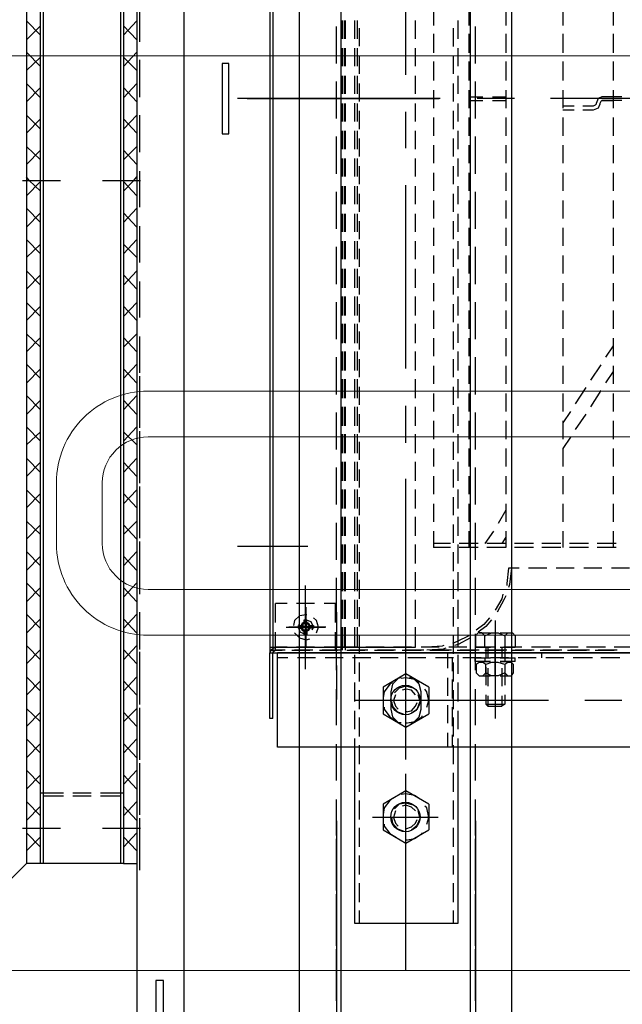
# Model space of a CAD drawing. Header units: millimetres. Extents: x -1574 to 74790, y -2818 to 13830.
# Tile 59 of 92: x 14953 to 15150, y 7409 to 7732. Entities that reach past the tile are written whole.
import ezdxf
from ezdxf.enums import TextEntityAlignment as Align

# ---------------------------------------------------------------- set-up
doc = ezdxf.new("R2010")
doc.units = ezdxf.units.MM
doc.header["$MEASUREMENT"] = 0
doc.layers.get('0').update_dxf_attribs({"lineweight": 5})
for name, color, linetype, lineweight, true_color in [('A-CEILING-01', 7, 'Continuous', 5, 0xd56ca8), ('A-CEILING-05', 7, 'Continuous', 5, 0x139b48), ('M-MEP-ELLG-LIGHT', 5, 'Continuous', 15, 0x0000ff), ('RCP LAYOUT', 9, 'Continuous', 13, 0x808080)]:
    doc.layers.add(name, color=color, linetype=linetype, lineweight=lineweight, true_color=true_color)
doc.layers.add('A-LIGHT', color=1, linetype='Continuous', lineweight=5)
doc.layers.add('ACMV-EQP-CHW', color=30, linetype='Continuous', true_color=0xff7f00)
doc.layers.add('ACMV-FCU', color=30, linetype='Continuous', true_color=0xff7f00)
doc.layers.add('ACMV-SA-DUCT-TAG', color=7, linetype='Continuous')
doc.styles.add('Romans', font='Romans.shx')
doc.styles.get("Standard").update_dxf_attribs({"font": 'romans.shx'})
doc.dimstyles.new('100_Romans_Dot', dxfattribs={"dimtxt": 100, "dimasz": 100, "dimexe": 50, "dimexo": 50, "dimgap": 50, "dimtad": 1, "dimdec": 0, "dimzin": 0, "dimdsep": 46, "dimtxsty": 'Romans', "dimblk": 'DOT', "dimcen": 0.09, "dimclrd": 256, "dimclre": 256, "dimadec": 0, "dimazin": 0, "dimtfac": 1, "dimtdec": 0, "dimtofl": 0, "dimtmove": 0, "dimatfit": 3, "dimldrblk": 'DOT', "dimfxl": 1, "dimtolj": 1, "dimtzin": 0, "dimarcsym": 0})

# ---------------------------------------------------------------- blocks, each defined once
blk = doc.blocks.new('LIGHT-600X600MM')
at = {"color": 0}
blk.add_line((300, 0), (-300, 0), dxfattribs=at)
blk.add_lwpolyline([(-300, 300), (-300, -300), (300, -300), (300, 300)], close=True, dxfattribs=at)
for points in [[(-165, 160), (-165, 140, 0.414214), (-135, 110), (135, 110, 0.414214), (165, 140), (165, 160, 0.414214), (135, 190), (-135, 190, 0.414214)], [(-150, 160), (-150, 140, 0.414214), (-135, 125), (135, 125, 0.414214), (150, 140), (150, 160, 0.414214), (135, 175), (-135, 175, 0.414214)]]:
    blk.add_lwpolyline(points, format="xyb", close=True, dxfattribs=at)
blk.add_attdef('E', text='', height=100).set_placement((400, 250), align=Align.MIDDLE_CENTER)
blk = doc.blocks.new('A$C98a85b24')
at = {"layer": 'M-MEP-ELLG-LIGHT', "color": 8, "true_color": 0x808080}
blk.add_blockref('LIGHT-600X600MM', (10939.99, 7419.99), dxfattribs=at)
blk = doc.blocks.new('XR-CP-DS')
at = {"layer": 'A-CEILING-01', "true_color": 0x808080}
h = blk.add_hatch(dxfattribs=at)
h.set_pattern_fill('ANSI37', color=8, scale=2000)
edge = h.paths.add_edge_path()
edge.add_line((17350, 13380), (12020, 13380))
edge.add_line((12020, 13380), (12020, 13280))
edge.add_line((12020, 13280), (11820, 13280))
edge.add_line((11820, 13280), (11820, 13380))
edge.add_line((11820, 13380), (6090, 13380))
edge.add_line((6090, 13380), (6090, 13280))
edge.add_line((6090, 13280), (5890, 13280))
edge.add_line((5890, 13280), (5890, 13380))
edge.add_line((5890, 13380), (350, 13380))
edge.add_line((350, 13380), (200, 13380))
edge.add_line((200, 13380), (200, 4520))
edge.add_line((200, 4520), (650, 4520))
edge.add_line((650, 4520), (650, 4220))
edge.add_line((650, 4220), (200, 4220))
edge.add_line((200, 4220), (200, 3270))
edge.add_line((200, 3270), (3945, 3270))
edge.add_line((3945, 3270), (3945, 3920))
edge.add_line((3945, 3920), (6135, 3920))
edge.add_line((6135, 3920), (6135, 3270))
edge.add_line((6135, 3270), (9805, 3270))
edge.add_line((9805, 3270), (9805, 3070))
edge.add_line((9805, 3070), (10125.7, 3070))
edge.add_line((10125.7, 3070), (10125.7, 3423))
edge.add_line((10125.7, 3423), (11242.06, 4539.36))
edge.add_line((11242.06, 4539.36), (10770.13, 5011.3))
edge.add_line((10770.13, 5011.3), (11904.42, 6145.58))
edge.add_line((11904.42, 6145.58), (14298.83, 8540))
edge.add_line((14298.83, 8540), (14450, 8540))
edge.add_line((14450, 8540), (14450, 9620))
edge.add_line((14450, 9620), (14450, 12330))
edge.add_arc((15200, 12330), 750, 90, 180, ccw=False)
edge.add_line((15200, 13080), (17350, 13080))
edge.add_line((17350, 13080), (17350, 13380))
h.paths.add_polyline_path([(5890.13, 11294.23), (6090.12, 11294.23), (6090.12, 11094.22), (5890.13, 11094.22)], flags=16)
h.paths.add_polyline_path([(5890.13, 9330), (6090.12, 9330), (6090.12, 9129.99), (5890.13, 9129.99)], flags=16)
h.paths.add_polyline_path([(5890, 8418.41), (6090, 8418.41), (6090, 8218.41), (5890, 8218.41)], flags=16)
h.paths.add_polyline_path([(5890, 6030), (6090, 6030), (6090, 5829.99), (5890, 5829.99)], flags=16)
h.paths.add_polyline_path([(11820, 8418.41), (12020, 8418.41), (12020, 8218.41), (11820, 8218.41)], flags=16)
h.paths.add_polyline_path([(11820, 9330), (12020, 9330), (12020, 9129.99), (11820, 9129.99)], flags=16)
h.paths.add_polyline_path([(11820.13, 11294.23), (12020.12, 11294.23), (12020.12, 11094.22), (11820.13, 11094.22)], flags=16)
at = {"layer": 'A-CEILING-05', "color": 8, "linetype": 'Continuous', "true_color": 0x808080}
blk.add_line((14590, 7720), (17230, 7720), dxfattribs=at)
at = {"layer": 'A-LIGHT', "color": 8, "true_color": 0x808080}
blk.add_blockref('A$C98a85b24', (4190, 0), dxfattribs=at)
blk = doc.blocks.new('AHU-5 TR-CARRIER')
at = {"layer": 'ACMV-EQP-CHW'}
for points in [[(901.81, 519.81), (901.81, 84.51)], [(901.81, 82.02), (901.81, 519.5)], [(932.67, 519.81), (932.67, 84.51)], [(720.01, 234.49), (720.01, 174)], [(899.94, 201.13), (899.94, 194.9)], [(719.39, 197.39), (719.39, 190.84)], [(720.64, 197.39), (720.64, 190.84)], [(874.05, 199.88), (874.05, 193.96)], [(917.4, 197.39), (917.4, 185.22)], [(689.77, 194.58), (696, 194.58)], [(698.81, 194.58), (705.05, 194.58)], [(707.85, 194.58), (714.09, 194.58)], [(717.2, 194.58), (723.13, 194.58)], [(719.39, 194.59), (719.39, 190.84), (720.02, 189.59), (721.57, 188.97)], [(720.64, 190.84), (720.64, 194.59)], [(726.25, 194.58), (732.17, 194.58)], [(735.3, 194.58), (741.21, 194.58)], [(744.34, 194.58), (750.26, 194.58)], [(753.38, 194.58), (759.3, 194.58)], [(762.42, 194.58), (768.34, 194.58)], [(771.47, 194.58), (777.39, 194.58)], [(780.51, 194.58), (786.43, 194.58)], [(789.55, 194.58), (795.47, 194.58)], [(798.6, 194.58), (804.52, 194.58)], [(801.09, 194.58), (804.83, 192.09)], [(807.64, 194.58), (813.56, 194.58)], [(809.51, 194.58), (813.25, 192.09)], [(816.68, 194.58), (822.61, 194.58)], [(825.72, 194.58), (831.65, 194.58)], [(834.77, 194.58), (840.69, 194.58)], [(843.82, 194.58), (849.74, 194.58)], [(852.85, 194.58), (858.78, 194.58)], [(861.89, 194.58), (867.2, 194.58)], [(865.95, 195.52), (865.95, 189.28)], [(867.2, 195.52), (867.2, 189.28)], [(900.87, 195.83), (900.87, 189.59)], [(900.87, 188.65), (900.87, 194.9)], [(903.37, 196.76), (903.37, 190.53)], [(720.64, 190.84), (720.95, 190.53), (721.57, 190.22)], [(807.33, 190.53), (812.32, 187.09)], [(815.74, 190.53), (821.04, 187.09)], [(874.05, 190.84), (874.05, 184.91)], [(899.94, 192.09), (899.94, 185.85)], [(721.57, 190.22), (721.88, 190.22)], [(721.57, 188.97), (721.88, 188.97)], [(721.88, 190.22), (723.14, 189.59), (723.75, 188.03), (723.75, 184.6)], [(721.88, 188.97), (722.2, 188.65), (722.51, 188.03), (722.51, 184.6)], [(903.37, 187.72), (903.37, 181.48)], [(814.8, 185.54), (820.11, 182.11)], [(823.54, 185.54), (828.52, 182.11)], [(865.95, 186.47), (865.95, 180.24)], [(867.2, 186.47), (867.2, 180.24)], [(900.87, 186.79), (900.87, 180.55)], [(900.87, 179.61), (900.87, 185.85)], [(722.51, 181.8), (722.51, 178.05)], [(723.75, 181.8), (723.75, 178.05)], [(874.05, 181.8), (874.05, 175.87)], [(899.94, 183.04), (899.94, 176.81)], [(689.77, 178.05), (696, 178.05)], [(698.81, 178.05), (705.05, 178.05)], [(707.85, 178.05), (714.09, 178.05)], [(717.2, 178.05), (723.13, 178.05)], [(726.25, 178.05), (732.17, 178.05)], [(735.3, 178.05), (741.21, 178.05)], [(744.34, 178.05), (750.26, 178.05)], [(753.38, 178.05), (759.3, 178.05)], [(762.42, 178.05), (768.34, 178.05)], [(771.47, 178.05), (777.39, 178.05)], [(780.51, 178.05), (786.43, 178.05)], [(789.55, 178.05), (795.47, 178.05)], [(798.6, 178.05), (804.52, 178.05)], [(807.64, 178.05), (813.56, 178.05)], [(816.68, 178.05), (822.61, 178.05)], [(822.61, 180.55), (826.35, 178.05)], [(825.72, 178.05), (831.65, 178.05)], [(831.03, 180.55), (834.77, 178.05)], [(834.77, 178.05), (840.69, 178.05)], [(843.82, 178.05), (849.74, 178.05)], [(852.85, 178.05), (858.78, 178.05)], [(861.89, 178.05), (867.2, 178.05)], [(900.87, 177.74), (900.87, 171.51)], [(903.37, 178.37), (903.37, 172.44)], [(865.95, 177.44), (865.95, 171.19)], [(867.2, 177.44), (867.2, 171.19)], [(900.87, 170.57), (900.87, 176.81)], [(874.05, 172.75), (874.05, 166.82)], [(899.94, 174), (899.94, 167.76)], [(903.37, 171.19), (901.81, 171.19)], [(917.4, 173.38), (917.4, 143.13)], [(865.95, 168.39), (865.95, 162.15)], [(867.2, 168.39), (867.2, 162.15)], [(900.87, 168.69), (900.87, 162.46)], [(903.37, 169.33), (903.37, 163.4)], [(900.87, 161.52), (900.87, 167.76)], [(720.01, 162.15), (720.01, 149.99)], [(874.05, 163.71), (874.05, 160.28)], [(896.2, 159.04), (895.25, 159.97), (895.25, 161.52), (896.2, 162.46)], [(896.2, 162.46), (899.95, 162.46)], [(899.94, 164.65), (899.94, 158.73)], [(899.94, 157.47), (899.94, 162.46)], [(903.37, 157.47), (903.37, 162.46)], [(904.61, 162.46), (903.37, 162.46)], [(904.61, 162.46), (904.61, 157.47)], [(905.55, 161.84), (904.92, 161.21), (904.92, 159.97), (905.55, 159.04), (904.92, 156.85), (904.92, 154.67), (905.55, 152.79), (904.92, 151.86), (904.92, 150.62), (905.55, 149.68), (908.36, 149.68)], [(908.36, 161.84), (905.56, 161.84)], [(908.36, 159.04), (909.29, 159.97), (909.29, 161.21), (908.36, 161.84)], [(1183.23, 91.68), (17.47, 91.68), (17.47, 161.22), (1183.23, 161.22)], [(689.77, 159.34), (696, 159.34)], [(698.81, 159.34), (705.05, 159.34)], [(707.85, 159.34), (714.09, 159.34)], [(717.2, 159.34), (723.13, 159.34)], [(719.39, 154.98), (719.39, 159.34)], [(720.64, 154.98), (720.64, 159.34)], [(726.25, 159.34), (732.17, 159.34)], [(735.3, 159.34), (741.21, 159.34)], [(744.34, 159.34), (750.26, 159.34)], [(753.38, 159.34), (759.3, 159.34)], [(762.42, 159.34), (768.34, 159.34)], [(771.47, 159.34), (777.39, 159.34)], [(780.51, 159.34), (786.43, 159.34)], [(789.55, 159.34), (795.47, 159.34)], [(798.6, 159.34), (804.52, 159.34)], [(807.64, 159.34), (813.56, 159.34)], [(816.68, 159.34), (822.61, 159.34)], [(825.72, 159.34), (831.65, 159.34)], [(834.77, 159.34), (840.69, 159.34)], [(843.82, 159.34), (849.74, 159.34)], [(852.85, 159.34), (858.78, 159.34)], [(855.03, 159.34), (859.4, 156.85)], [(861.89, 159.34), (867.2, 159.34)], [(863.78, 159.34), (865.95, 158.09)], [(865.95, 159.34), (865.95, 153.11)], [(867.2, 159.34), (867.2, 153.11)], [(874.05, 161.21), (879.36, 160.59), (880.29, 160.28)], [(874.05, 160.28), (879.04, 159.66), (879.66, 159.66)], [(882.48, 158.41), (884.04, 158.1), (887.78, 155.91)], [(883.1, 159.34), (884.35, 158.72), (888.4, 156.54)], [(895.25, 157.47), (895.25, 161.21)], [(896.2, 152.48), (895.25, 154.67), (895.25, 156.85), (896.2, 159.04), (899.95, 159.04)], [(899.94, 159.04), (903.37, 159.04)], [(900.87, 159.66), (900.87, 153.42)], [(900.87, 152.48), (900.87, 158.72)], [(903.37, 160.28), (903.37, 154.36)], [(903.37, 159.03), (904.61, 159.03)], [(904.61, 157.47), (904.61, 160.59)], [(905.56, 159.04), (908.36, 159.04), (909.29, 156.85), (909.29, 154.67), (908.36, 152.8), (905.56, 152.8)], [(906.48, 159.04), (912.42, 159.04)], [(909.29, 157.47), (909.29, 160.59)], [(915.53, 159.04), (918.64, 159.04)], [(918.64, 152.8), (918.64, 159.04), (919.27, 158.1)], [(861.89, 155.29), (865.95, 152.48)], [(891.21, 155.91), (923.32, 155.91)], [(909.29, 155.91), (896.2, 155.91)], [(899.63, 155.91), (908.67, 155.91)], [(899.94, 158.09), (903.67, 158.09)], [(899.94, 155.6), (899.94, 149.68)], [(906.8, 158.09), (912.72, 158.09)], [(915.84, 158.09), (919.27, 158.09)], [(918.64, 152.8), (919.27, 153.42), (919.27, 158.1)], [(719.39, 147.18), (719.39, 151.87)], [(720.64, 147.18), (720.64, 151.87)], [(890.27, 154.04), (892.45, 152.17), (894.32, 149.68)], [(890.89, 154.67), (893.08, 152.8), (894.95, 150.3)], [(895.25, 150.62), (895.25, 154.36)], [(899.95, 152.48), (896.2, 152.48), (895.25, 151.55), (895.25, 150.3), (896.2, 149.37), (899.95, 149.37)], [(899.94, 153.42), (903.67, 153.42)], [(899.94, 152.8), (903.37, 152.8)], [(899.95, 149.36), (899.95, 154.36)], [(903.37, 149.37), (903.37, 154.36)], [(903.37, 152.48), (904.61, 152.48)], [(904.61, 150.92), (904.61, 154.36)], [(904.61, 154.36), (904.61, 149.37)], [(906.48, 152.8), (912.42, 152.8)], [(906.8, 153.42), (912.72, 153.42)], [(908.36, 149.68), (909.29, 150.62), (909.29, 151.86), (908.36, 152.79)], [(909.29, 150.92), (909.29, 154.36)], [(915.53, 152.8), (918.64, 152.8)], [(915.84, 153.42), (919.27, 153.42)], [(708.48, 149.37), (696.32, 149.37)], [(726.57, 149.37), (714.4, 149.37)], [(744.65, 149.37), (732.49, 149.37)], [(762.74, 149.37), (750.57, 149.37)], [(780.82, 149.37), (768.66, 149.37)], [(798.9, 149.37), (786.74, 149.37)], [(817, 149.37), (804.83, 149.37)], [(835.08, 149.37), (822.92, 149.37)], [(853.17, 149.37), (841.01, 149.37)], [(871.25, 149.37), (859.09, 149.37)], [(865.95, 150.29), (865.95, 144.07)], [(867.2, 150.29), (867.2, 144.07)], [(889.34, 149.37), (877.18, 149.37)], [(907.42, 149.37), (895.57, 149.37)], [(900.87, 150.62), (900.87, 144.37)], [(900.87, 143.44), (900.87, 149.68)], [(903.37, 151.24), (903.37, 145.31)], [(904.61, 149.36), (903.37, 149.36)], [(925.5, 149.37), (913.65, 149.37)], [(943.59, 149.37), (931.74, 149.37)], [(961.68, 149.37), (949.82, 149.37)], [(956.84, 149.37), (1184.94, 149.37)], [(974.94, 149.37), (962.77, 149.37)], [(979.76, 149.37), (967.92, 149.37)], [(993.01, 149.37), (980.86, 149.37)], [(997.86, 149.37), (986, 149.37)], [(1011.1, 149.37), (998.94, 149.37)], [(1015.93, 149.37), (1004.08, 149.37)], [(1154.22, 147.81), (46.16, 147.81)], [(689.77, 147.18), (696, 147.18)], [(698.81, 147.18), (705.05, 147.18)], [(707.85, 147.18), (714.09, 147.18)], [(717.2, 147.18), (723.13, 147.18)], [(726.25, 147.18), (732.17, 147.18)], [(735.3, 147.18), (741.21, 147.18)], [(744.34, 147.18), (750.26, 147.18)], [(753.38, 147.18), (759.3, 147.18)], [(762.42, 147.18), (768.34, 147.18)], [(771.47, 147.18), (777.39, 147.18)], [(780.51, 147.18), (786.43, 147.18)], [(789.55, 147.18), (795.47, 147.18)], [(798.6, 147.18), (804.52, 147.18)], [(807.64, 147.18), (813.56, 147.18)], [(816.68, 147.18), (822.61, 147.18)], [(825.72, 147.18), (831.65, 147.18)], [(834.77, 147.18), (840.69, 147.18)], [(843.82, 147.18), (849.74, 147.18)], [(852.85, 147.18), (858.78, 147.18)], [(861.89, 147.18), (867.2, 147.18)], [(896.2, 147.18), (898.06, 143.44), (898.69, 141.89)], [(896.82, 147.81), (899, 143.75), (899.31, 142.5)], [(899.94, 146.56), (899.94, 140.64)], [(700.36, 143.75), (694.44, 143.75)], [(702.87, 142.2), (696.93, 142.2)], [(709.41, 143.75), (703.48, 143.75)], [(711.9, 142.2), (705.98, 142.2)], [(718.46, 143.75), (712.53, 143.75)], [(720.95, 142.2), (715.03, 142.2)], [(727.51, 143.75), (721.57, 143.75)], [(729.99, 142.2), (724.06, 142.2)], [(736.54, 143.75), (730.62, 143.75)], [(739.04, 142.2), (733.11, 142.2)], [(745.58, 143.75), (739.66, 143.75)], [(748.07, 142.2), (742.15, 142.2)], [(754.63, 143.75), (748.7, 143.75)], [(757.12, 142.2), (751.2, 142.2)], [(763.67, 143.75), (757.75, 143.75)], [(766.16, 142.2), (760.25, 142.2)], [(772.71, 143.75), (766.78, 143.75)], [(775.21, 142.2), (769.28, 142.2)], [(782.07, 143.75), (775.83, 143.75)], [(784.25, 142.2), (778.32, 142.2)], [(791.11, 143.75), (784.87, 143.75)], [(793.29, 142.2), (787.37, 142.2)], [(800.15, 143.75), (793.92, 143.75)], [(802.33, 142.2), (796.41, 142.2)], [(809.19, 143.75), (802.96, 143.75)], [(811.38, 142.2), (805.46, 142.2)], [(818.24, 143.75), (812, 143.75)], [(820.42, 142.2), (814.5, 142.2)], [(827.28, 143.75), (821.04, 143.75)], [(829.46, 142.2), (823.54, 142.2)], [(836.32, 143.75), (830.08, 143.75)], [(838.51, 142.2), (832.59, 142.2)], [(845.37, 143.75), (839.13, 143.75)], [(847.55, 142.2), (841.63, 142.2)], [(854.41, 143.75), (848.18, 143.75)], [(856.6, 142.2), (850.67, 142.2)], [(863.45, 143.75), (857.22, 143.75)], [(865.64, 142.2), (859.71, 142.2)], [(872.5, 143.75), (866.26, 143.75)], [(875, 142.2), (868.76, 142.2)], [(881.54, 143.75), (875.29, 143.75)], [(884.04, 142.2), (877.81, 142.2)], [(890.59, 143.75), (884.34, 143.75)], [(893.08, 142.2), (886.84, 142.2)], [(899.63, 143.75), (893.39, 143.75)], [(902.11, 142.2), (895.89, 142.2)], [(908.67, 143.75), (902.44, 143.75)], [(903.37, 142.19), (903.37, 136.27)], [(911.16, 142.2), (904.93, 142.2)], [(917.71, 143.75), (911.48, 143.75)], [(920.2, 142.2), (913.98, 142.2)], [(917.4, 143.13), (917.4, 109.76)], [(926.76, 143.75), (920.84, 143.75)], [(929.25, 142.2), (923.01, 142.2)], [(932.67, 143.75), (929.88, 143.75)], [(938.29, 142.2), (932.05, 142.2)], [(932.67, 109.76), (990.37, 109.76), (990.37, 143.75), (932.67, 143.75)], [(947.33, 142.2), (941.1, 142.2)], [(956.37, 142.2), (950.14, 142.2)], [(965.42, 142.2), (959.19, 142.2)], [(974.46, 142.2), (968.23, 142.2)], [(983.51, 142.2), (977.27, 142.2)], [(990.37, 142.2), (986.31, 142.2)], [(865.95, 141.26), (865.95, 135.64)], [(867.2, 141.26), (867.2, 135.64)], [(899.32, 139.08), (899.63, 138.45), (899.95, 133.47)], [(900.25, 139.7), (900.56, 138.77), (900.87, 133.47)], [(900.87, 141.57), (900.87, 135.34)], [(900.87, 134.4), (900.87, 140.64)], [(906.79, 140.32), (901.81, 140.32)], [(907.73, 141.89), (903.37, 141.89)], [(915.84, 140.33), (909.92, 140.33)], [(916.77, 141.89), (910.54, 141.89)], [(924.88, 140.33), (918.96, 140.33)], [(925.82, 141.89), (919.58, 141.89)], [(932.67, 140.33), (928, 140.33)], [(932.67, 141.89), (928.62, 141.89)], [(689.77, 135.64), (696, 135.64)], [(698.81, 135.64), (705.05, 135.64)], [(707.85, 135.64), (714.09, 135.64)], [(717.2, 135.64), (723.13, 135.64)], [(720.01, 137.83), (720.01, 71.41)], [(720.02, 74.52), (720.02, 137.51)], [(726.25, 135.64), (732.17, 135.64)], [(735.3, 135.64), (741.21, 135.64)], [(744.34, 135.64), (750.26, 135.64)], [(753.38, 135.64), (759.3, 135.64)], [(762.42, 135.64), (768.34, 135.64)], [(771.47, 135.64), (777.39, 135.64)], [(780.51, 135.64), (786.43, 135.64)], [(789.55, 135.64), (795.47, 135.64)], [(798.6, 135.64), (804.52, 135.64)], [(807.64, 135.64), (813.56, 135.64)], [(816.68, 135.64), (822.61, 135.64)], [(825.72, 135.64), (831.65, 135.64)], [(834.77, 135.64), (840.69, 135.64)], [(843.82, 135.64), (849.74, 135.64)], [(852.85, 135.64), (858.78, 135.64)], [(861.89, 135.64), (867.2, 135.64)], [(899.94, 137.52), (899.94, 131.59)], [(917.4, 137.2), (917.4, 115.69)], [(955.75, 137.2), (955.75, 115.69)], [(900.87, 132.52), (900.87, 126.29)], [(903.37, 133.15), (903.37, 127.22)], [(913.03, 134.09), (908.67, 126.6), (913.03, 119.12)], [(913.03, 134.09), (921.77, 134.09)], [(919.58, 133.47), (917.4, 134.09), (914.59, 133.47), (913.65, 132.84)], [(921.77, 119.12), (926.13, 126.6), (921.77, 134.09)], [(951.39, 134.09), (947.02, 126.6), (951.39, 119.12)], [(951.39, 134.09), (959.81, 134.09)], [(957.93, 133.47), (955.75, 134.09), (952.63, 133.47), (952.01, 132.84)], [(959.81, 119.12), (964.17, 126.6), (959.81, 134.09)], [(540.4, 129.72), (540.4, 82.02), (899.94, 82.02), (899.94, 129.72)], [(700.36, 129.72), (694.44, 129.72)], [(709.41, 129.72), (703.48, 129.72)], [(718.46, 129.72), (712.53, 129.72)], [(727.51, 129.72), (721.57, 129.72)], [(736.54, 129.72), (730.61, 129.72)], [(745.58, 129.72), (739.65, 129.72)], [(754.63, 129.72), (748.7, 129.72)], [(763.68, 129.72), (757.75, 129.72)], [(772.71, 129.72), (766.78, 129.72)], [(782.07, 129.72), (775.83, 129.72)], [(791.11, 129.72), (784.87, 129.72)], [(800.16, 129.72), (793.92, 129.72)], [(809.19, 129.72), (802.96, 129.72)], [(818.24, 129.72), (812, 129.72)], [(827.28, 129.72), (821.04, 129.72)], [(836.33, 129.72), (830.09, 129.72)], [(845.38, 129.72), (839.13, 129.72)], [(854.41, 129.72), (848.17, 129.72)], [(863.45, 129.72), (857.22, 129.72)], [(872.5, 129.72), (866.26, 129.72)], [(881.54, 129.72), (875.3, 129.72)], [(890.59, 129.72), (884.34, 129.72)], [(899.94, 129.72), (893.39, 129.72)], [(900.87, 125.36), (900.87, 131.59)], [(920.2, 131.59), (914.59, 131.59), (912.09, 130.97), (910.22, 129.1), (909.91, 127.85)], [(911.48, 130.97), (910.54, 129.41), (909.92, 126.6), (910.22, 125.04)], [(915.53, 129.72), (913.97, 128.48), (913.65, 126.6), (913.97, 125.36)], [(921.45, 128.48), (920.2, 130.34), (917.71, 131.28), (915.53, 130.66)], [(921.14, 126.91), (921.14, 126.6), (920.84, 128.48), (919.27, 129.72), (918.02, 130.34)], [(924.57, 127.85), (924.57, 129.1), (922.7, 130.97), (920.21, 131.59)], [(924.88, 126.91), (924.88, 126.6), (924.26, 129.41), (922.7, 131.9), (922.4, 131.9)], [(949.51, 130.97), (948.59, 129.41), (947.96, 126.6), (948.27, 125.04)], [(953.57, 129.72), (952.33, 128.48), (951.7, 126.6), (952.01, 125.36)], [(959.81, 128.48), (958.25, 130.34), (956.06, 131.28), (953.57, 130.66)], [(959.49, 126.91), (959.49, 126.6), (958.87, 128.48), (957.63, 129.72), (956.37, 130.34)], [(963.23, 126.91), (963.23, 126.6), (962.62, 129.41), (961.06, 131.9), (960.75, 131.9)], [(712.22, 126.6), (651.73, 126.6)], [(736.22, 126.6), (724.38, 126.6)], [(808.57, 126.6), (748.39, 126.6)], [(832.9, 126.6), (820.73, 126.6)], [(905.24, 126.6), (844.75, 126.6)], [(936.74, 126.6), (898.06, 126.6)], [(899.94, 128.48), (899.94, 122.55)], [(913.35, 129.1), (912.72, 126.6), (913.35, 124.42), (914.9, 122.87)], [(929.24, 126.6), (917.4, 126.6)], [(1005.95, 126.6), (941.4, 126.6)], [(951.7, 129.1), (951.07, 126.6), (951.39, 124.42), (952.95, 122.87)], [(900.87, 123.17), (900.87, 117.24)], [(903.37, 124.11), (903.37, 118.19)], [(909.92, 125.05), (910.22, 124.1), (912.09, 122.24), (914.59, 121.61)], [(914.59, 121.61), (920.2, 121.61), (922.7, 122.24), (924.57, 124.11), (924.57, 125.04)], [(915.53, 123.17), (917.4, 122.55), (919.27, 123.17), (920.21, 124.11)], [(917.72, 121.93), (919.27, 122.24), (921.14, 123.8), (921.77, 125.67)], [(919.58, 119.43), (920.21, 119.43), (922.7, 121.3), (924.26, 123.49)], [(953.57, 123.17), (955.75, 122.55), (957.63, 123.17), (958.56, 124.11)], [(955.75, 121.93), (957.63, 122.24), (959.49, 123.8), (960.12, 125.67)], [(957.93, 119.43), (958.56, 119.43), (961.06, 121.3), (962.3, 123.49)], [(900.87, 116.31), (900.87, 122.55)], [(911.48, 122.24), (912.09, 121.3), (914.59, 119.43), (916.46, 119.12)], [(949.51, 122.24), (950.14, 121.3), (952.64, 119.43), (954.82, 119.12)], [(899.94, 119.43), (899.94, 113.5)], [(913.03, 119.11), (921.77, 119.11)], [(951.39, 119.11), (959.81, 119.11)], [(900.87, 114.13), (900.87, 108.2)], [(900.87, 107.27), (900.87, 113.19)], [(903.37, 115.07), (903.37, 109.15)], [(700.36, 110.7), (694.44, 110.7)], [(696.93, 111.32), (702.86, 111.32)], [(709.41, 110.7), (703.48, 110.7)], [(705.98, 111.32), (711.9, 111.32)], [(718.46, 110.7), (712.53, 110.7)], [(715.03, 111.32), (720.95, 111.32)], [(727.51, 110.7), (721.57, 110.7)], [(724.07, 111.32), (729.99, 111.32)], [(736.54, 110.7), (730.61, 110.7)], [(733.11, 111.32), (739.03, 111.32)], [(745.58, 110.7), (739.65, 110.7)], [(742.15, 111.32), (748.07, 111.32)], [(754.63, 110.7), (748.7, 110.7)], [(751.2, 111.32), (757.12, 111.32)], [(763.68, 110.7), (757.75, 110.7)], [(760.25, 111.32), (766.16, 111.32)], [(772.71, 110.7), (766.78, 110.7)], [(769.28, 111.32), (775.21, 111.32)], [(782.07, 110.7), (775.83, 110.7)], [(778.32, 111.32), (784.25, 111.32)], [(791.11, 110.7), (784.87, 110.7)], [(787.37, 111.32), (793.29, 111.32)], [(800.16, 110.7), (793.92, 110.7)], [(796.41, 111.32), (802.33, 111.32)], [(809.19, 110.7), (802.96, 110.7)], [(805.45, 111.32), (811.38, 111.32)], [(818.24, 110.7), (812, 110.7)], [(814.5, 111.32), (820.42, 111.32)], [(827.28, 110.7), (821.04, 110.7)], [(823.54, 111.32), (829.46, 111.32)], [(836.33, 110.7), (830.09, 110.7)], [(832.59, 111.32), (838.51, 111.32)], [(845.38, 110.7), (839.13, 110.7)], [(841.62, 111.32), (847.55, 111.32)], [(854.41, 110.7), (848.17, 110.7)], [(850.67, 111.32), (856.59, 111.32)], [(863.45, 110.7), (857.22, 110.7)], [(859.71, 111.32), (865.64, 111.32)], [(872.5, 110.7), (866.26, 110.7)], [(868.76, 111.32), (875, 111.32)], [(881.54, 110.7), (875.3, 110.7)], [(877.8, 111.32), (884.04, 111.32)], [(890.59, 110.7), (884.34, 110.7)], [(886.84, 111.32), (893.08, 111.32)], [(899.94, 110.7), (893.39, 110.7)], [(895.89, 111.32), (902.11, 111.32)], [(899.94, 110.39), (899.94, 103.53)], [(904.93, 111.32), (911.16, 111.32)], [(913.97, 111.32), (920.21, 111.32)], [(923.01, 111.32), (929.25, 111.32)], [(932.05, 111.32), (938.29, 111.32)], [(941.1, 111.32), (947.33, 111.32)], [(950.15, 111.32), (956.37, 111.32)], [(959.19, 111.32), (965.42, 111.32)], [(968.23, 111.32), (974.46, 111.32)], [(977.27, 111.32), (983.51, 111.32)], [(986.31, 111.32), (990.37, 111.32)], [(694.44, 109.76), (700.36, 109.76)], [(694.44, 106.65), (700.36, 106.65)], [(703.48, 109.76), (709.41, 109.76)], [(703.48, 106.65), (709.41, 106.65)], [(712.53, 109.76), (718.46, 109.76)], [(712.53, 106.65), (718.46, 106.65)], [(721.56, 109.76), (727.51, 109.76)], [(721.57, 106.65), (727.51, 106.65)], [(730.61, 109.76), (736.54, 109.76)], [(730.61, 106.65), (736.54, 106.65)], [(739.65, 106.65), (745.58, 106.65)], [(739.66, 109.76), (745.58, 109.76)], [(748.7, 109.76), (754.63, 109.76)], [(748.7, 106.65), (754.63, 106.65)], [(757.75, 109.76), (763.67, 109.76)], [(757.75, 106.65), (763.68, 106.65)], [(766.78, 109.76), (772.7, 109.76)], [(766.78, 106.65), (772.71, 106.65)], [(775.83, 109.76), (782.07, 109.76)], [(775.83, 106.65), (782.07, 106.65)], [(784.87, 109.76), (791.11, 109.76)], [(784.87, 106.65), (791.11, 106.65)], [(793.92, 109.76), (800.16, 109.76)], [(793.92, 106.65), (800.16, 106.65)], [(802.95, 106.65), (809.19, 106.65)], [(802.96, 109.76), (809.19, 109.76)], [(812, 109.76), (818.24, 109.76)], [(812, 106.65), (818.24, 106.65)], [(821.04, 109.76), (827.28, 109.76)], [(821.04, 106.65), (827.28, 106.65)], [(830.09, 109.76), (836.33, 109.76)], [(830.09, 106.65), (836.33, 106.65)], [(839.12, 109.76), (845.37, 109.76)], [(839.13, 106.65), (845.38, 106.65)], [(848.17, 109.76), (854.41, 109.76)], [(848.17, 106.65), (854.41, 106.65)], [(857.22, 109.76), (863.45, 109.76)], [(857.22, 106.65), (863.45, 106.65)], [(866.26, 109.76), (872.5, 109.76)], [(866.26, 106.65), (872.5, 106.65)], [(875.29, 109.76), (881.54, 109.76)], [(875.3, 106.65), (881.54, 106.65)], [(884.34, 109.76), (890.59, 109.76)], [(884.34, 106.65), (890.59, 106.65)], [(893.39, 109.76), (899.63, 109.76)], [(893.39, 106.65), (900.87, 106.65)], [(902.44, 109.76), (908.67, 109.76)], [(911.48, 109.76), (917.72, 109.76)], [(920.84, 109.76), (926.76, 109.76)], [(929.88, 109.76), (932.68, 109.76)], [(1154.22, 105.4), (46.16, 105.4)], [(694.44, 106.34), (700.36, 106.34)], [(694.44, 105.71), (700.36, 105.71)], [(694.44, 105.4), (700.36, 105.4)], [(708.48, 103.84), (696.32, 103.84)], [(703.48, 106.34), (709.41, 106.34)], [(703.48, 105.71), (709.41, 105.71)], [(703.48, 105.4), (709.41, 105.4)], [(712.53, 106.34), (718.46, 106.34)], [(712.53, 105.71), (718.46, 105.71)], [(712.53, 105.4), (718.46, 105.4)], [(726.57, 103.84), (714.4, 103.84)], [(721.57, 106.34), (727.51, 106.34)], [(721.57, 105.71), (727.51, 105.71)], [(721.57, 105.4), (727.51, 105.4)], [(730.61, 105.71), (736.54, 105.71)], [(730.62, 106.34), (736.54, 106.34)], [(730.62, 105.4), (736.54, 105.4)], [(744.65, 103.84), (732.49, 103.84)], [(739.65, 105.71), (745.58, 105.71)], [(739.66, 106.34), (745.58, 106.34)], [(739.66, 105.4), (745.58, 105.4)], [(748.7, 106.34), (754.63, 106.34)], [(748.7, 105.71), (754.63, 105.71)], [(748.7, 105.4), (754.63, 105.4)], [(762.74, 103.84), (750.57, 103.84)], [(757.75, 106.34), (763.67, 106.34)], [(757.75, 105.71), (763.68, 105.71)], [(757.75, 105.4), (763.67, 105.4)], [(766.78, 106.34), (772.71, 106.34)], [(766.78, 105.71), (772.71, 105.71)], [(766.78, 105.4), (772.71, 105.4)], [(780.82, 103.84), (768.66, 103.84)], [(775.83, 106.34), (782.07, 106.34)], [(775.83, 105.71), (782.07, 105.71)], [(775.83, 105.4), (782.07, 105.4)], [(784.87, 106.34), (791.11, 106.34)], [(784.87, 105.71), (791.11, 105.71)], [(784.87, 105.4), (791.11, 105.4)], [(798.9, 103.84), (786.74, 103.84)], [(793.92, 106.34), (800.15, 106.34)], [(793.92, 105.71), (800.16, 105.71)], [(793.92, 105.4), (800.15, 105.4)], [(802.95, 105.71), (809.19, 105.71)], [(802.96, 106.34), (809.19, 106.34)], [(802.96, 105.4), (809.19, 105.4)], [(817, 103.84), (804.83, 103.84)], [(812, 106.34), (818.24, 106.34)], [(812, 105.71), (818.24, 105.71)], [(812, 105.4), (818.24, 105.4)], [(821.04, 106.34), (827.28, 106.34)], [(821.04, 105.71), (827.28, 105.71)], [(821.04, 105.4), (827.28, 105.4)], [(835.08, 103.84), (822.92, 103.84)], [(830.08, 106.34), (836.32, 106.34)], [(830.08, 105.4), (836.32, 105.4)], [(830.09, 105.71), (836.33, 105.71)], [(839.13, 106.34), (845.37, 106.34)], [(839.13, 105.71), (845.38, 105.71)], [(839.13, 105.4), (845.37, 105.4)], [(853.17, 103.84), (841.01, 103.84)], [(848.17, 105.71), (854.41, 105.71)], [(848.18, 106.34), (854.41, 106.34)], [(848.18, 105.4), (854.41, 105.4)], [(857.22, 106.34), (863.45, 106.34)], [(857.22, 105.71), (863.45, 105.71)], [(857.22, 105.4), (863.45, 105.4)], [(871.25, 103.84), (859.09, 103.84)], [(866.26, 106.34), (872.5, 106.34)], [(866.26, 105.71), (872.5, 105.71)], [(866.26, 105.4), (872.5, 105.4)], [(875.29, 106.34), (881.54, 106.34)], [(875.29, 105.4), (881.54, 105.4)], [(875.3, 105.71), (881.54, 105.71)], [(889.34, 103.84), (877.18, 103.84)], [(884.34, 106.34), (890.59, 106.34)], [(884.34, 105.71), (890.59, 105.71)], [(884.34, 105.4), (890.59, 105.4)], [(891.82, 103.52), (885.59, 103.52)], [(885.59, 103.52), (885.59, 99.79)], [(888.4, 103.84), (899.63, 103.84)], [(893.39, 106.34), (899.94, 106.34)], [(893.39, 105.71), (900.87, 105.71)], [(893.39, 105.4), (899.94, 105.4)], [(900.87, 103.52), (894.95, 103.52)], [(907.42, 103.84), (895.57, 103.84)], [(899.94, 103.52), (899.94, 99.79)], [(900.87, 105.09), (900.87, 99.17)], [(900.87, 98.23), (900.87, 104.15)], [(903.37, 106.02), (903.37, 100.1)], [(905.87, 103.84), (917.09, 103.84)], [(925.5, 103.84), (913.65, 103.84)], [(943.59, 103.84), (931.74, 103.84)], [(961.68, 103.84), (949.82, 103.84)], [(956.84, 103.84), (1184.94, 103.84)], [(974.94, 103.84), (962.77, 103.84)], [(979.76, 103.84), (967.92, 103.84)], [(993.01, 103.84), (980.86, 103.84)], [(997.86, 103.84), (986, 103.84)], [(1011.1, 103.84), (998.94, 103.84)], [(1015.93, 103.84), (1004.08, 103.84)], [(893.39, 100.41), (893.39, 88.57)], [(893.39, 87.31), (893.39, 100.1)], [(895.25, 97.3), (893.39, 97.91), (891.21, 97.3), (890.27, 96.36)], [(893.39, 99.17), (893.39, 88.25)], [(903.37, 96.98), (903.37, 91.05)], [(866.87, 94.49), (866.87, 71.41)], [(885.59, 96.67), (885.59, 90.75)], [(899.63, 93.86), (886.84, 93.86)], [(898.69, 93.86), (887.78, 93.86)], [(889.34, 94.18), (889.34, 93.86), (889.65, 91.68), (891.21, 90.12), (892.76, 89.81)], [(890.89, 93.86), (891.53, 95.42), (893.39, 96.36), (894.32, 95.73)], [(890.89, 93.24), (890.89, 94.18)], [(891.82, 94.18), (890.89, 94.18)], [(892.76, 95.12), (893.39, 93.86), (891.82, 94.18), (892.45, 94.49), (892.76, 95.12), (892.76, 96.36)], [(891.82, 93.24), (893.39, 93.86), (893.69, 92.61)], [(895.89, 94.18), (895.89, 93.86), (894.95, 91.99), (893.39, 91.36), (892.15, 91.68)], [(892.76, 96.36), (893.7, 96.36), (893.7, 95.12), (894.02, 94.49), (894.63, 94.18), (895.89, 94.18)], [(893.7, 92.61), (894.02, 92.92), (894.63, 93.24), (893.39, 93.86), (892.77, 92.61)], [(894.63, 94.17), (893.39, 93.86), (893.7, 95.12)], [(895.25, 90.12), (896.82, 91.68), (897.45, 93.86), (897.13, 95.12)], [(895.89, 93.24), (895.89, 94.18)], [(899.94, 96.67), (899.94, 90.75)], [(900.87, 96.04), (900.87, 90.12)], [(900.87, 89.19), (900.87, 95.12)], [(879.66, 93.55), (907.11, 93.55)], [(891.82, 93.24), (890.89, 93.24)], [(893.7, 91.37), (892.76, 91.37), (892.76, 92.62), (892.45, 92.92), (891.82, 93.25)], [(893.7, 91.36), (893.7, 92.61)], [(895.89, 93.24), (894.63, 93.24)], [(885.59, 87.63), (885.59, 83.88)], [(899.94, 87.63), (899.94, 83.88)], [(903.37, 87.94), (903.37, 84.51)], [(900.87, 87), (900.87, 83.88)], [(900.87, 82.02), (900.87, 86.07)], [(932.67, 84.51), (901.81, 84.51)], [(538.23, 82.02), (901.81, 82.02)], [(539.16, 82.94), (900.87, 82.94)], [(694.44, 82.94), (700.36, 82.94)], [(703.48, 82.94), (709.41, 82.94)], [(712.53, 82.94), (718.46, 82.94)], [(721.57, 82.94), (727.51, 82.94)], [(730.62, 82.94), (736.54, 82.94)], [(739.66, 82.94), (745.58, 82.94)], [(748.7, 82.94), (754.63, 82.94)], [(757.75, 82.94), (763.67, 82.94)], [(766.78, 82.94), (772.71, 82.94)], [(775.83, 82.94), (782.07, 82.94)], [(784.87, 82.94), (791.11, 82.94)], [(793.92, 82.94), (800.15, 82.94)], [(802.96, 82.94), (809.19, 82.94)], [(812, 82.94), (818.24, 82.94)], [(821.04, 82.94), (827.28, 82.94)], [(830.08, 82.94), (836.32, 82.94)], [(839.13, 82.94), (845.37, 82.94)], [(848.18, 82.94), (854.41, 82.94)], [(857.22, 82.94), (863.45, 82.94)], [(866.26, 82.94), (872.5, 82.94)], [(875.29, 82.94), (881.54, 82.94)], [(884.34, 82.94), (890.59, 82.94)], [(891.82, 83.88), (885.59, 83.88)], [(893.39, 82.94), (899.94, 82.94)], [(900.87, 83.88), (894.95, 83.88)], [(923.32, 82.02), (901.81, 82.02), (900.56, 82.64), (899.94, 83.88)], [(901.81, 82.94), (901.19, 83.26), (900.87, 83.88)], [(900.87, 82.02), (900.87, 82.94)], [(923.32, 82.94), (901.81, 82.94)], [(923.32, 82.94), (923.32, 82.02)], [(44.6, 53.95), (44.6, 38.35), (1200.69, 38.35)], [(1155.79, 38.35), (1155.79, 53.95), (44.61, 53.95)], [(689.23, 39.29), (701.39, 39.29)], [(707.32, 39.29), (719.49, 39.29)], [(725.4, 39.29), (737.56, 39.29)], [(743.8, 39.29), (755.64, 39.29)], [(746.92, 27.13), (746.92, 39.6)], [(761.88, 39.29), (773.73, 39.29)], [(779.96, 39.29), (791.81, 39.29)], [(798.06, 39.29), (809.9, 39.29)], [(810.99, 39.29), (823.15, 39.29)], [(816.13, 39.29), (827.99, 39.29)], [(829.07, 39.29), (841.23, 39.29)], [(834.23, 39.29), (846.08, 39.29)], [(847.17, 39.29), (859.32, 39.29)], [(852.31, 39.29), (864.16, 39.29)], [(865.25, 39.29), (877.41, 39.29)], [(870.4, 39.29), (882.56, 39.29)], [(888.48, 39.29), (900.65, 39.29)], [(901.42, 39.29), (913.58, 39.29)], [(906.57, 39.29), (918.73, 39.29)], [(919.81, 39.29), (931.66, 39.29)], [(924.65, 39.29), (936.82, 39.29)], [(937.9, 39.29), (949.75, 39.29)], [(942.75, 39.29), (954.9, 39.29)], [(955.99, 39.29), (967.84, 39.29)], [(959.27, 27.13), (959.27, 39.6)], [(960.82, 39.29), (973, 39.29)], [(229.59, 38.35), (970.8, 38.35)], [(699.21, 33.99), (694.54, 38.35)], [(696.09, 33.99), (700.76, 38.35)], [(709.5, 33.99), (704.81, 38.35)], [(706.37, 33.99), (710.74, 38.35)], [(719.79, 33.99), (715.1, 38.35)], [(716.36, 33.99), (721.04, 38.35)], [(730.08, 33.99), (725.4, 38.35)], [(726.65, 33.99), (731.32, 38.35)], [(740.06, 33.99), (735.69, 38.35)], [(736.93, 33.99), (741.61, 38.35)], [(750.34, 33.99), (746.92, 37.42), (745.66, 38.35)], [(747.23, 33.99), (751.9, 38.35)], [(760.64, 33.99), (755.95, 38.35)], [(757.51, 33.99), (762.19, 38.35)], [(770.92, 33.99), (766.26, 38.35)], [(767.8, 33.99), (772.17, 38.35)], [(781.22, 33.99), (776.54, 38.35)], [(777.78, 33.99), (782.46, 38.35)], [(791.51, 33.99), (786.83, 38.35)], [(788.08, 33.99), (792.75, 38.35)], [(801.49, 33.99), (797.12, 38.35)], [(798.37, 33.99), (803.04, 38.35)], [(811.78, 33.99), (807.09, 38.35)], [(808.65, 33.99), (813.33, 38.35)], [(822.07, 33.99), (817.39, 38.35)], [(818.94, 33.99), (823.63, 38.35)], [(832.36, 33.99), (827.68, 38.35)], [(829.24, 33.99), (833.6, 38.35)], [(842.65, 33.99), (837.97, 38.35)], [(839.21, 33.99), (843.89, 38.35)], [(852.93, 33.99), (848.26, 38.35)], [(849.51, 33.99), (854.18, 38.35)], [(862.91, 33.99), (858.55, 38.35)], [(859.79, 33.99), (864.47, 38.35)], [(873.2, 33.99), (868.53, 38.35)], [(870.09, 33.99), (874.77, 38.35)], [(883.51, 33.99), (878.81, 38.35)], [(880.38, 33.99), (885.06, 38.35)], [(893.78, 33.99), (889.11, 38.35)], [(890.66, 33.99), (895.35, 38.35)], [(904.07, 33.99), (899.4, 38.35)], [(900.65, 33.99), (905.33, 38.35)], [(914.38, 33.99), (909.68, 38.35)], [(910.93, 33.99), (915.61, 38.35)], [(924.35, 33.99), (919.97, 38.35)], [(921.22, 33.99), (925.91, 38.35)], [(934.64, 33.99), (929.96, 38.35)], [(931.52, 33.99), (936.2, 38.35)], [(944.92, 33.99), (940.24, 38.35)], [(941.81, 33.99), (946.48, 38.35)], [(955.21, 33.99), (950.53, 38.35)], [(952.1, 33.99), (956.77, 38.35)], [(965.51, 33.99), (960.83, 38.35)], [(962.08, 33.99), (966.75, 38.35)], [(970.8, 33.99), (970.8, 38.35)], [(229.59, 33.99), (970.8, 33.99)], [(229.59, 33.05), (970.8, 33.05)], [(947.73, 26.51), (947.73, 33.99)], [(948.67, 26.51), (948.67, 33.06)], [(970.8, 33.99), (970.8, 6.86)], [(947.73, 17.47), (947.73, 23.39)], [(948.66, 17.47), (948.66, 23.39)], [(746.92, 0.94), (746.92, 13.41)], [(947.73, 6.86), (947.73, 14.34)], [(948.66, 7.79), (948.66, 14.34)], [(959.27, 0.94), (959.27, 13.41)], [(970.8, 7.79), (229.59, 7.79)], [(970.8, 6.86), (229.59, 6.86)], [(699.21, 6.86), (694.53, 2.19)], [(696.09, 6.86), (700.76, 2.19)], [(709.49, 6.86), (704.82, 2.19)], [(706.37, 6.86), (710.74, 2.19)], [(719.78, 6.86), (715.1, 2.19)], [(716.36, 6.86), (721.04, 2.19)], [(730.08, 6.86), (725.4, 2.19)], [(726.65, 6.86), (731.32, 2.19)], [(740.05, 6.86), (735.69, 2.19)], [(736.93, 6.86), (741.61, 2.19)], [(750.34, 6.86), (746.92, 3.13), (745.66, 2.19)], [(747.24, 6.86), (751.9, 2.19)], [(760.63, 6.86), (755.95, 2.19)], [(757.51, 6.86), (762.19, 2.19)], [(770.92, 6.86), (766.26, 2.19)], [(767.8, 6.86), (772.17, 2.19)], [(781.22, 6.86), (776.54, 2.19)], [(777.78, 6.86), (782.46, 2.19)], [(791.51, 6.86), (786.83, 2.19)], [(788.08, 6.86), (792.75, 2.19)], [(801.49, 6.86), (797.12, 2.19)], [(798.37, 6.86), (803.05, 2.19)], [(811.78, 6.86), (807.09, 2.19)], [(808.66, 6.86), (813.33, 2.19)], [(822.06, 6.86), (817.39, 2.19)], [(818.94, 6.86), (823.63, 2.19)], [(832.36, 6.86), (827.68, 2.19)], [(829.24, 6.86), (833.6, 2.19)], [(842.65, 6.86), (837.97, 2.19)], [(839.21, 6.86), (843.89, 2.19)], [(852.93, 6.86), (848.26, 2.19)], [(849.51, 6.86), (854.19, 2.19)], [(862.91, 6.86), (858.55, 2.19)], [(859.8, 6.86), (864.47, 2.19)], [(873.19, 6.86), (868.53, 2.19)], [(870.09, 6.86), (874.77, 2.19)], [(883.5, 6.86), (878.81, 2.19)], [(880.38, 6.86), (885.06, 2.19)], [(893.78, 6.86), (889.11, 2.19)], [(890.67, 6.86), (895.35, 2.19)], [(904.07, 6.86), (899.4, 2.19)], [(900.65, 6.86), (905.33, 2.19)], [(914.37, 6.86), (909.68, 2.19)], [(910.94, 6.86), (915.61, 2.19)], [(924.35, 6.86), (919.97, 2.19)], [(921.22, 6.86), (925.91, 2.19)], [(934.63, 6.86), (929.96, 2.19)], [(931.52, 6.86), (936.2, 2.19)], [(944.92, 6.86), (940.24, 2.19)], [(941.81, 6.86), (946.48, 2.19)], [(955.21, 6.86), (950.53, 2.19)], [(952.1, 6.86), (956.77, 2.19)], [(965.5, 6.86), (960.82, 2.19)], [(962.08, 6.86), (966.75, 2.19)], [(970.8, 6.86), (970.8, 2.19)], [(229.59, 2.18), (970.8, 2.18)]]:
    blk.add_lwpolyline(points, dxfattribs=at)
for points in [[(893.39, 91.99), (894.32, 92.62), (894.95, 93.55), (894.32, 94.8), (893.39, 95.42), (892.15, 94.8), (891.53, 93.55), (892.15, 92.62)], [(731.55, 68.6), (708.48, 68.6), (708.48, 66.41), (731.55, 66.41)], [(1032.3, 47.09), (1009.22, 47.09), (1009.22, 44.59), (1032.3, 44.59)]]:
    blk.add_lwpolyline(points, close=True, dxfattribs=at)
for centre in [(917.25, 126.45), (955.61, 126.45)]:
    blk.add_circle(centre, 4.82, dxfattribs=at)
at = {"layer": 'ACMV-FCU', "color": 8, "true_color": 0x808080}
for p in [(229.59, 2.18), (995.8, -22.82)]:
    blk.add_line(p, (970.8, 2.18), dxfattribs=at)
blk = doc.blocks.new('_DOT')
at = {"color": 0, "linetype": 'ByBlock', "lineweight": -2}
blk.add_line((-0.5, 0), (-1, 0), dxfattribs=at)
at = {"color": 0, "linetype": 'ByBlock', "lineweight": -2, "const_width": 0.5}
blk.add_lwpolyline([(-0.25, 0, 1), (0.25, 0, 1)], format="xyb", close=True, dxfattribs=at)
blk = doc.blocks.new('A$C7e6e56f9')
at = {"layer": 'ACMV-EQP-CHW', "rotation": 270}
blk.add_blockref('AHU-5 TR-CARRIER', (-247.09, 8425.95), dxfattribs=at)
at = {"layer": 'ACMV-SA-DUCT-TAG'}
blk.add_leader([(-1214.88, 7574.39), (-1214.88, 7035.36), (3038.68, 7035.36)], dimstyle='100_Romans_Dot', override={"dimtad": 0}, dxfattribs=at)

msp = doc.modelspace()

# ---------------------------------------------------------------- block references
msp.add_blockref('A$C7e6e56f9', (15200, 0))
at = {"layer": 'RCP LAYOUT', "color": 1}
msp.add_blockref('XR-CP-DS', (0, 0), dxfattribs=at)

doc.saveas('drawing.dxf')
